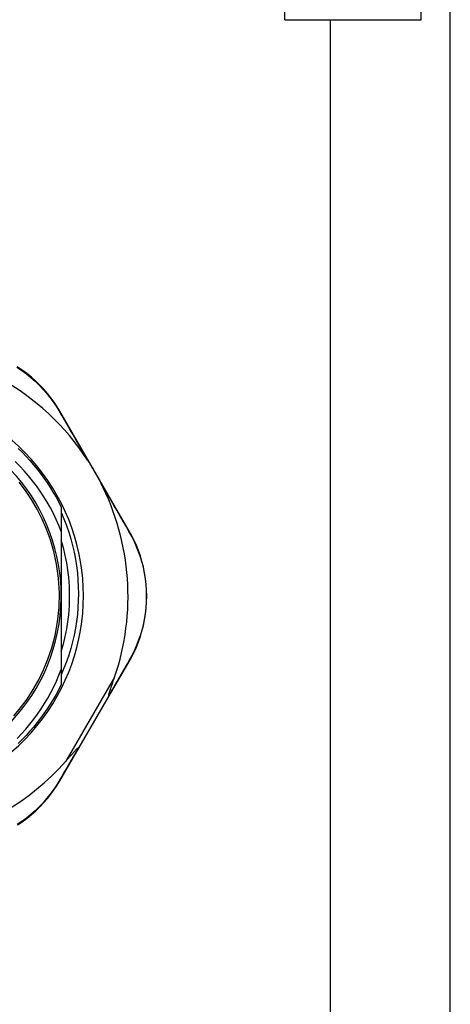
# Model space of a CAD drawing. Header units: inches. Extents: x 10 to 196, y 10 to 109.
# Tile 169 of 239: x 12.069 to 12.983, y 72.129 to 74.219. Entities that reach past the tile are written whole.
import ezdxf

# ---------------------------------------------------------------- set-up
doc = ezdxf.new("R2010")
doc.units = ezdxf.units.IN
doc.header["$MEASUREMENT"] = 0
doc.layers.add('Visible Edges(ANSI)', color=7, linetype='Continuous', lineweight=25)
doc.layers.add('Visible Tangent Edges(ANSI)', color=7, linetype='Continuous', lineweight=25)

msp = doc.modelspace()

# ---------------------------------------------------------------- linework, layer by layer
at = {"layer": 'Visible Edges(ANSI)'}
for p, q in [((12.9207, 74.219), (12.9207, 74.305)), ((12.9827, 70.0394), (12.9827, 74.305)), ((12.6317, 74.219), (12.9207, 74.219)), ((12.7285, 70.1254), (12.7285, 74.219)), ((12.3019, 73.1335), (12.1545, 73.388)), ((12.1575, 73.1841), (12.1575, 73.1327)), ((12.1575, 73.1327), (12.1575, 72.996)), ((12.1575, 72.996), (12.1575, 72.8401)), ((12.2594, 72.7842), (12.3017, 72.857)), ((12.1575, 72.8401), (12.1575, 72.8079)), ((12.1956, 72.6743), (12.2594, 72.7842)), ((12.1545, 72.6037), (12.1956, 72.6743))]:
    msp.add_line(p, q, dxfattribs=at)
at = {"layer": 'Visible Edges(ANSI)', "flags": 128}
for points in [[(12.1545, 73.388), (12.1487, 73.3975), (12.1424, 73.407), (12.1357, 73.4163), (12.1284, 73.4255), (12.1206, 73.4345), (12.1124, 73.4433), (12.1036, 73.4518), (12.0944, 73.46), (12.0848, 73.4678), (12.0747, 73.4752), (12.0643, 73.4822)], [(12.0659, 73.3091), (12.0745, 73.3008), (12.0829, 73.2922), (12.091, 73.2834), (12.0988, 73.2743), (12.1064, 73.2651), (12.1138, 73.2556), (12.1209, 73.2459), (12.1277, 73.2361), (12.1342, 73.226), (12.1405, 73.2158), (12.1465, 73.2054), (12.1521, 73.1948), (12.1575, 73.1841)], [(12.1575, 73.1327), (12.1524, 73.1455), (12.1469, 73.1581), (12.141, 73.1706), (12.1346, 73.1828), (12.1279, 73.1948), (12.1207, 73.2066), (12.1131, 73.2182), (12.1051, 73.2295), (12.0968, 73.2405), (12.0881, 73.2512), (12.079, 73.2616), (12.0696, 73.2717), (12.0599, 73.2815)], [(12.2135, 73.2841), (12.2147, 73.2822), (12.216, 73.2802), (12.2172, 73.2783), (12.2184, 73.2763), (12.2196, 73.2744), (12.2208, 73.2724), (12.222, 73.2703), (12.2232, 73.2683), (12.2244, 73.2664), (12.2256, 73.2644), (12.2267, 73.2624), (12.2278, 73.2605), (12.229, 73.2585), (12.2301, 73.2565), (12.2312, 73.2545), (12.2324, 73.2526), (12.2335, 73.2506), (12.2346, 73.2486), (12.2357, 73.2465), (12.2369, 73.2445), (12.238, 73.2424), (12.2391, 73.2403), (12.2402, 73.2382), (12.2413, 73.2361)], [(12.0571, 72.7415), (12.0713, 72.7585), (12.085, 72.777), (12.0982, 72.7974), (12.1099, 72.8181), (12.1201, 72.8393), (12.1293, 72.8616), (12.1374, 72.8857), (12.1443, 72.9121), (12.1496, 72.9407), (12.1528, 72.9712), (12.1535, 73.0024), (12.1517, 73.0335), (12.1477, 73.0632), (12.1418, 73.0904), (12.1346, 73.1152), (12.1264, 73.1379), (12.1172, 73.1592), (12.1067, 73.1798), (12.0947, 73.2003), (12.0816, 73.2198), (12.0683, 73.2373)], [(12.1575, 73.1729), (12.1633, 73.1593), (12.1685, 73.1455), (12.1733, 73.1315), (12.1777, 73.1174), (12.1815, 73.1031), (12.1848, 73.0887), (12.1876, 73.0742), (12.1899, 73.0597), (12.1917, 73.045), (12.193, 73.0303), (12.1937, 73.0156), (12.194, 73.0008), (12.1937, 72.9861), (12.193, 72.9713), (12.1917, 72.9566), (12.1899, 72.9419), (12.1876, 72.9273), (12.1848, 72.9128), (12.1815, 72.8984), (12.1777, 72.8842), (12.1734, 72.8701), (12.1686, 72.8562), (12.1633, 72.8424), (12.1575, 72.8288)], [(12.3017, 72.857), (12.3071, 72.8667), (12.3122, 72.8769), (12.3169, 72.8874), (12.3213, 72.8984), (12.3253, 72.9097), (12.3288, 72.9212), (12.3318, 72.9331), (12.3343, 72.9452), (12.3363, 72.9575), (12.3377, 72.97), (12.3386, 72.9826), (12.3389, 72.9952), (12.3386, 73.0079), (12.3378, 73.0205), (12.3364, 73.033), (12.3344, 73.0453), (12.3319, 73.0574), (12.3288, 73.0693), (12.3253, 73.0808), (12.3214, 73.0921), (12.317, 73.103), (12.3123, 73.1136), (12.3072, 73.1237), (12.3019, 73.1335)], [(12.1575, 72.8775), (12.1603, 72.8871), (12.1629, 72.8968), (12.1652, 72.9065), (12.1673, 72.9163), (12.1692, 72.9262), (12.1708, 72.9361), (12.1721, 72.946), (12.1733, 72.956), (12.1741, 72.966), (12.1747, 72.976), (12.1751, 72.986), (12.1752, 72.996), (12.1751, 73.006), (12.1747, 73.0161), (12.1741, 73.0261), (12.1733, 73.0361), (12.1721, 73.046), (12.1708, 73.056), (12.1692, 73.0659), (12.1673, 73.0757), (12.1652, 73.0855), (12.1629, 73.0953), (12.1603, 73.105), (12.1575, 73.1146)], [(12.064, 72.6937), (12.0733, 72.7034), (12.0822, 72.7135), (12.0908, 72.7238), (12.0991, 72.7344), (12.1071, 72.7452), (12.1147, 72.7563), (12.122, 72.7677), (12.1289, 72.7793), (12.1354, 72.7911), (12.1415, 72.8031), (12.1472, 72.8153), (12.1526, 72.8276), (12.1575, 72.8401)], [(12.2588, 72.7852), (12.2586, 72.786), (12.2588, 72.787), (12.259, 72.7883), (12.2594, 72.7896), (12.2598, 72.791), (12.2602, 72.7926), (12.2607, 72.7941), (12.2612, 72.7957), (12.2617, 72.7972), (12.2622, 72.7987), (12.2627, 72.8001), (12.2632, 72.8016), (12.2637, 72.8031), (12.2642, 72.8047), (12.2648, 72.8064), (12.2654, 72.8081), (12.266, 72.8099), (12.2666, 72.8117), (12.2672, 72.8135), (12.2679, 72.8155), (12.2686, 72.8174), (12.2693, 72.8194), (12.27, 72.8214), (12.2707, 72.8235)], [(12.1575, 72.8079), (12.1521, 72.7972), (12.1465, 72.7867), (12.1405, 72.7763), (12.1342, 72.766), (12.1277, 72.756), (12.1209, 72.7461), (12.1138, 72.7365), (12.1064, 72.727), (12.0988, 72.7177), (12.091, 72.7087), (12.0829, 72.6999), (12.0745, 72.6913), (12.0659, 72.6829)], [(12.2594, 72.7842), (12.2594, 72.7842), (12.2594, 72.7843), (12.2594, 72.7843), (12.2594, 72.7843), (12.2594, 72.7843), (12.2594, 72.7844), (12.2594, 72.7844), (12.2594, 72.7844), (12.2594, 72.7845), (12.2594, 72.7845), (12.2593, 72.7846), (12.2593, 72.7846), (12.2593, 72.7846), (12.2593, 72.7847), (12.2592, 72.7847), (12.2592, 72.7848), (12.2591, 72.7848), (12.2591, 72.7849), (12.259, 72.7849), (12.259, 72.785), (12.2589, 72.7851), (12.2589, 72.7851), (12.2588, 72.7852), (12.2588, 72.7852)], [(12.167, 72.6451), (12.1685, 72.6468), (12.1701, 72.6485), (12.1715, 72.6502), (12.173, 72.6519), (12.1744, 72.6535), (12.1758, 72.6551), (12.1772, 72.6567), (12.1786, 72.6582), (12.1799, 72.6596), (12.1811, 72.6611), (12.1823, 72.6624), (12.1835, 72.6637), (12.1846, 72.665), (12.1857, 72.6661), (12.1867, 72.6673), (12.1876, 72.6683), (12.1886, 72.6693), (12.1896, 72.6704), (12.1906, 72.6714), (12.1916, 72.6724), (12.1925, 72.6732), (12.1932, 72.6738), (12.1939, 72.6742), (12.1944, 72.6744)], [(12.1956, 72.6743), (12.1956, 72.6743), (12.1955, 72.6743), (12.1955, 72.6743), (12.1955, 72.6743), (12.1955, 72.6742), (12.1954, 72.6742), (12.1954, 72.6742), (12.1954, 72.6742), (12.1953, 72.6742), (12.1953, 72.6742), (12.1952, 72.6742), (12.1952, 72.6742), (12.1951, 72.6742), (12.1951, 72.6742), (12.195, 72.6742), (12.195, 72.6742), (12.1949, 72.6743), (12.1948, 72.6743), (12.1948, 72.6743), (12.1947, 72.6743), (12.1946, 72.6743), (12.1945, 72.6743), (12.1945, 72.6744), (12.1944, 72.6744)], [(12.0645, 72.5098), (12.0749, 72.5168), (12.0849, 72.5242), (12.0946, 72.532), (12.1037, 72.5401), (12.1124, 72.5486), (12.1207, 72.5574), (12.1284, 72.5663), (12.1357, 72.5755), (12.1425, 72.5848), (12.1488, 72.5942), (12.1545, 72.6037)]]:
    msp.add_lwpolyline(points, dxfattribs=at)
at = {"layer": 'Visible Edges(ANSI)'}
for centre, radius, start, end in [((11.7697, 72.9952), 0.5295, 33.0725, 88.6669), ((11.7697, 72.996), 0.435, 241.9275, 118.0725), ((11.7697, 72.996), 0.3878, 261.3339, 70.212), ((11.7697, 72.9952), 0.5295, 341.0854, 27.0685), ((11.7697, 72.9952), 0.5295, 281.6205, 318.6133)]:
    msp.add_arc(centre, radius, start, end, dxfattribs=at)
at = {"layer": 'Visible Tangent Edges(ANSI)'}
for p, q in [((12.6317, 74.219), (12.6317, 74.305)), ((12.2707, 72.8235), (12.167, 72.6451))]:
    msp.add_line(p, q, dxfattribs=at)
at = {"layer": 'Visible Tangent Edges(ANSI)', "flags": 128}
for points in [[(12.0636, 73.4815), (12.0738, 73.4746), (12.0836, 73.4674), (12.0931, 73.4597), (12.1021, 73.4517), (12.1107, 73.4434), (12.1188, 73.4349), (12.1264, 73.4261), (12.1336, 73.4171), (12.1402, 73.408), (12.1464, 73.3988), (12.1521, 73.3895)], [(12.1521, 73.3895), (12.1545, 73.3854), (12.1569, 73.3813), (12.1593, 73.3772), (12.1617, 73.373), (12.1642, 73.3688), (12.1666, 73.3646), (12.1691, 73.3603), (12.1716, 73.3561), (12.1741, 73.3517), (12.1767, 73.3474), (12.1792, 73.343), (12.1818, 73.3386), (12.1843, 73.3342), (12.1869, 73.3298), (12.1895, 73.3253), (12.1921, 73.3208), (12.1948, 73.3163), (12.1974, 73.3118), (12.2001, 73.3072), (12.2027, 73.3026), (12.2054, 73.298), (12.2081, 73.2934), (12.2108, 73.2888), (12.2135, 73.2841)], [(12.2413, 73.2361), (12.2439, 73.2315), (12.2466, 73.2269), (12.2493, 73.2223), (12.2519, 73.2177), (12.2546, 73.2131), (12.2572, 73.2085), (12.2598, 73.204), (12.2624, 73.1995), (12.265, 73.195), (12.2676, 73.1905), (12.2701, 73.1861), (12.2727, 73.1816), (12.2752, 73.1772), (12.2777, 73.1729), (12.2802, 73.1685), (12.2827, 73.1642), (12.2852, 73.1599), (12.2876, 73.1556), (12.29, 73.1514), (12.2925, 73.1472), (12.2949, 73.143), (12.2972, 73.1389), (12.2996, 73.1348), (12.3019, 73.1307)], [(12.3019, 73.1307), (12.3071, 73.1211), (12.3121, 73.1112), (12.3167, 73.1008), (12.3209, 73.0901), (12.3247, 73.0791), (12.3281, 73.0677), (12.3311, 73.0561), (12.3335, 73.0443), (12.3354, 73.0322), (12.3368, 73.02), (12.3376, 73.0076), (12.3379, 72.9953), (12.3376, 72.9829), (12.3368, 72.9705), (12.3354, 72.9583), (12.3335, 72.9462), (12.331, 72.9344), (12.3281, 72.9228), (12.3247, 72.9114), (12.3208, 72.9004), (12.3166, 72.8897), (12.3119, 72.8793), (12.307, 72.8693), (12.3017, 72.8598)], [(12.3017, 72.8598), (12.3001, 72.8568), (12.2984, 72.8539), (12.2967, 72.8509), (12.2949, 72.848), (12.2932, 72.845), (12.2915, 72.8419), (12.2897, 72.8389), (12.288, 72.8359), (12.2862, 72.8328), (12.2844, 72.8297), (12.2827, 72.8266), (12.2809, 72.8235), (12.2791, 72.8204), (12.2773, 72.8173), (12.2754, 72.8141), (12.2736, 72.811), (12.2718, 72.8078), (12.27, 72.8046), (12.2681, 72.8014), (12.2663, 72.7982), (12.2644, 72.795), (12.2625, 72.7917), (12.2606, 72.7885), (12.2588, 72.7852)], [(12.1944, 72.6744), (12.1925, 72.6712), (12.1907, 72.6681), (12.1889, 72.665), (12.1871, 72.6618), (12.1852, 72.6587), (12.1834, 72.6556), (12.1816, 72.6526), (12.1798, 72.6495), (12.178, 72.6464), (12.1763, 72.6434), (12.1745, 72.6404), (12.1727, 72.6373), (12.171, 72.6343), (12.1692, 72.6313), (12.1675, 72.6284), (12.1657, 72.6254), (12.164, 72.6224), (12.1623, 72.6195), (12.1606, 72.6166), (12.1589, 72.6137), (12.1572, 72.6108), (12.1555, 72.6079), (12.1538, 72.6051), (12.1522, 72.6022)], [(12.1522, 72.6022), (12.1465, 72.593), (12.1403, 72.5838), (12.1336, 72.5747), (12.1265, 72.5658), (12.1189, 72.557), (12.1108, 72.5485), (12.1022, 72.5402), (12.0933, 72.5322), (12.0838, 72.5246), (12.074, 72.5174), (12.0638, 72.5106)]]:
    msp.add_lwpolyline(points, dxfattribs=at)
at = {"layer": 'Visible Tangent Edges(ANSI)'}
for centre, major_axis, ratio, start_param, end_param in [((12.1458, 73.383), (0.00865, 0.00501), 0.491578, 0, 0.522713), ((12.2932, 73.1285), (0.00865, 0.00501), 0.490887, 5.760729, 6.283185), ((12.293, 72.862), (0.00865, -0.00502), 0.492909, 0, 0.523212), ((12.1459, 72.6087), (0.00865, -0.00502), 0.487239, 5.762078, 6.283185)]:
    msp.add_ellipse(centre, major_axis=major_axis, ratio=ratio, start_param=start_param, end_param=end_param, dxfattribs=at)

doc.saveas('drawing.dxf')
